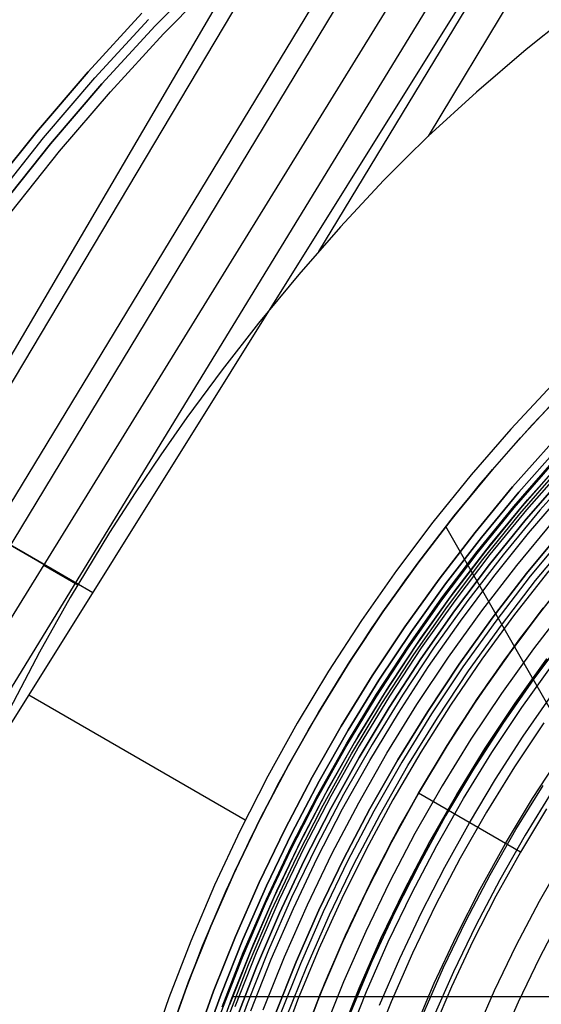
# Model space of a CAD drawing. Header units: millimetres. Extents: x 8926 to 10090, y -5004 to -3986.
# Tile 136 of 256: x 9429 to 9452, y -4328 to -4285. Entities that reach past the tile are written whole.
import ezdxf

# ---------------------------------------------------------------- set-up
doc = ezdxf.new("R2010")
doc.units = ezdxf.units.MM
for name, color, linetype in [('1', 7, 'Continuous'), ('COLOR EXT', 7, 'Continuous'), ('luz', 7, 'Continuous')]:
    doc.layers.add(name, color=color, linetype=linetype)
doc.layers.add('BLANCO METALICO', color=7, linetype='Continuous', true_color=0xededed)

msp = doc.modelspace()

# ---------------------------------------------------------------- linework, layer by layer
at = {"layer": '1', "color": 29, "true_color": 0x4d342b}
for p, q in [((9395.81, -4356.528, 65.528), (9455.037, -4255.335, 64.555)), ((9455.886, -4255.829, 58.554), (9395.923, -4356.594, 59.524)), ((9458.542, -4257.372, 58.993), (9397.789, -4357.695, 59.537)), ((9459.31, -4257.818, 65.232), (9398.629, -4358.191, 65.612)), ((9399.656, -4358.797, 59.552), (9461.21, -4258.922, 59.331)), ((9462.367, -4259.595, 59.449), (9401.185, -4359.699, 59.561)), ((9401.449, -4359.855, 65.657), (9463.608, -4260.316, 65.657)), ((9463.528, -4260.27, 59.528), (9442.29, -4295.309, 59.542)), ((9464.69, -4260.945, 59.568), (9447.034, -4290.317, 59.568)), ((9453.493, -4284.781, 59.568), (9451.28, -4286.556, 59.568)), ((9451.28, -4286.556, 59.568), (9449.127, -4288.402, 59.568)), ((9449.127, -4288.402, 59.568), (9447.034, -4290.317, 59.568)), ((9447.034, -4290.317, 59.568), (9446.067, -4291.266, 59.564)), ((9446.067, -4291.266, 59.564), (9445.112, -4292.238, 59.559)), ((9445.112, -4292.238, 59.559), (9443.244, -4294.238, 59.548)), ((9443.244, -4294.238, 59.548), (9441.438, -4296.299, 59.536)), ((9441.438, -4296.299, 59.536), (9439.703, -4298.402, 59.525)), ((9439.703, -4298.402, 59.525), (9438.128, -4300.425, 59.517)), ((9438.128, -4300.425, 59.517), (9436.606, -4302.489, 59.511)), ((9452.405, -4301.073, 65.657), (9450.615, -4302.995, 65.657)), ((9451.028, -4303.366, 46.264), (9452.804, -4301.458, 46.264)), ((9451.028, -4303.366, 34.462), (9452.804, -4301.458, 34.462)), ((9451.028, -4303.366, 40.363), (9452.804, -4301.458, 40.363)), ((9436.606, -4302.489, 59.511), (9435.472, -4304.105, 59.508)), ((9450.615, -4302.995, 65.657), (9448.894, -4304.978, 65.657)), ((9449.32, -4305.335, 46.264), (9451.028, -4303.366, 46.264)), ((9449.32, -4305.335, 34.462), (9451.028, -4303.366, 34.462)), ((9449.32, -4305.335, 40.363), (9451.028, -4303.366, 40.363)), ((9435.472, -4304.105, 59.508), (9434.37, -4305.744, 59.507)), ((9448.894, -4304.978, 65.657), (9447.243, -4307.02, 65.657)), ((9447.68, -4307.362, 46.264), (9449.32, -4305.335, 46.264)), ((9447.68, -4307.362, 34.462), (9449.32, -4305.335, 34.462)), ((9447.68, -4307.362, 40.363), (9449.32, -4305.335, 40.363)), ((9434.37, -4305.744, 59.507), (9433.262, -4307.468, 59.507)), ((9425.894, -4306.229, 59.039), (9430.437, -4308.852, 59.442)), ((9447.243, -4307.02, 65.657), (9445.663, -4309.118, 65.657)), ((9461.803, -4331.726, 34.462), (9447.798, -4307.211, 34.462)), ((9430.156, -4308.699, 65.517), (9427.78, -4307.328, 65.312)), ((9433.262, -4307.468, 59.507), (9431.562, -4310.278, 59.511)), ((9446.113, -4309.444, 46.264), (9447.68, -4307.362, 46.264)), ((9446.113, -4309.444, 34.462), (9447.68, -4307.362, 34.462)), ((9446.113, -4309.444, 40.363), (9447.68, -4307.362, 40.363)), ((9432.536, -4310.073, 65.657), (9430.156, -4308.699, 65.517)), ((9430.419, -4308.881, 59.442), (9431.885, -4309.727, 59.51)), ((9445.663, -4309.118, 65.657), (9444.158, -4311.269, 65.657)), ((9451.733, -4311.111, 60.562), (9453.167, -4309.311, 60.562)), ((9451.733, -4311.111, 60.065), (9453.167, -4309.311, 60.065)), ((9451.734, -4311.112, 59.568), (9453.168, -4309.312, 59.568)), ((9444.618, -4311.58, 46.264), (9446.113, -4309.444, 46.264)), ((9444.618, -4311.58, 34.462), (9446.113, -4309.444, 34.462)), ((9444.618, -4311.58, 40.363), (9446.113, -4309.444, 40.363)), ((9431.562, -4310.278, 59.511), (9430.231, -4312.643, 59.516)), ((9452.016, -4310.745, 42.462), (9450.563, -4312.675, 42.462)), ((9450.563, -4312.675, 51.512), (9452.016, -4310.745, 51.512)), ((9444.158, -4311.269, 65.657), (9442.728, -4313.472, 65.657)), ((9450.36, -4312.957, 60.562), (9451.733, -4311.111, 60.562)), ((9450.36, -4312.957, 60.065), (9451.733, -4311.111, 60.065)), ((9450.36, -4312.958, 59.568), (9451.734, -4311.112, 59.568)), ((9443.199, -4313.766, 46.264), (9444.618, -4311.58, 46.264)), ((9443.199, -4313.766, 34.462), (9444.618, -4311.58, 34.462)), ((9443.199, -4313.766, 40.363), (9444.618, -4311.58, 40.363)), ((9430.231, -4312.643, 59.516), (9428.772, -4315.438, 59.524)), ((9450.563, -4312.675, 42.462), (9449.178, -4314.654, 42.462)), ((9449.178, -4314.654, 51.512), (9450.563, -4312.675, 51.512)), ((9449.048, -4314.848, 60.562), (9450.36, -4312.957, 60.562)), ((9449.048, -4314.848, 60.065), (9450.36, -4312.957, 60.065)), ((9449.049, -4314.849, 59.568), (9450.36, -4312.958, 59.568)), ((9442.728, -4313.472, 65.657), (9441.375, -4315.723, 65.657)), ((9441.856, -4316.001, 46.264), (9443.199, -4313.766, 46.264)), ((9441.856, -4316.001, 34.462), (9443.199, -4313.766, 34.462)), ((9441.856, -4316.001, 40.363), (9443.199, -4313.766, 40.363)), ((9439.126, -4319.919, 65.657), (9429.763, -4314.514, 65.657)), ((9447.8, -4316.782, 60.562), (9449.048, -4314.848, 60.562)), ((9447.8, -4316.782, 60.065), (9449.048, -4314.848, 60.065)), ((9447.8, -4316.782, 59.568), (9449.049, -4314.849, 59.568)), ((9449.178, -4314.654, 42.462), (9447.863, -4316.68, 42.462)), ((9447.863, -4316.68, 51.512), (9449.178, -4314.654, 51.512)), ((9451.15, -4316.288, 63.109), (9452.405, -4314.476, 63.109)), ((9441.375, -4315.723, 65.657), (9440.102, -4318.019, 65.657)), ((9440.592, -4318.28, 46.264), (9441.856, -4316.001, 46.264)), ((9440.592, -4318.28, 34.462), (9441.856, -4316.001, 34.462)), ((9440.592, -4318.28, 40.363), (9441.856, -4316.001, 40.363)), ((9449.956, -4318.139, 63.109), (9451.15, -4316.288, 63.109)), ((9446.617, -4318.755, 59.568), (9447.8, -4316.782, 59.568)), ((9446.617, -4318.755, 60.562), (9447.8, -4316.782, 60.562)), ((9446.617, -4318.755, 60.065), (9447.8, -4316.782, 60.065)), ((9447.863, -4316.68, 42.462), (9446.619, -4318.751, 42.462)), ((9446.619, -4318.751, 51.512), (9447.863, -4316.68, 51.512)), ((9451.552, -4318.985, 76.062), (9452.785, -4317.086, 76.062)), ((9440.102, -4318.019, 65.657), (9438.909, -4320.359, 65.657)), ((9439.408, -4320.602, 46.264), (9440.592, -4318.28, 46.264)), ((9439.408, -4320.602, 34.462), (9440.592, -4318.28, 34.462)), ((9439.408, -4320.602, 40.363), (9440.592, -4318.28, 40.363)), ((9448.823, -4320.029, 63.109), (9449.956, -4318.139, 63.109)), ((9446.619, -4318.751, 42.462), (9445.448, -4320.863, 42.462)), ((9445.448, -4320.863, 51.512), (9446.619, -4318.751, 51.512)), ((9445.5, -4320.766, 59.568), (9446.617, -4318.755, 59.568)), ((9445.5, -4320.766, 60.562), (9446.617, -4318.755, 60.562)), ((9445.5, -4320.766, 60.065), (9446.617, -4318.755, 60.065)), ((9446.617, -4318.755, 60.562), (9446.617, -4318.755, 59.568)), ((9451.029, -4321.303, 65.657), (9446.617, -4318.755, 60.562)), ((9446.617, -4318.755, 60.562), (9446.617, -4318.755, 59.568)), ((9450.386, -4320.926, 76.062), (9451.552, -4318.985, 76.062)), ((9452.153, -4319.429, 65.657), (9451.029, -4321.303, 65.657)), ((9438.909, -4320.359, 65.657), (9437.798, -4322.738, 65.657)), ((9447.753, -4321.954, 63.109), (9448.823, -4320.029, 63.109)), ((9438.305, -4322.964, 46.264), (9439.408, -4320.602, 46.264)), ((9438.305, -4322.964, 34.462), (9439.408, -4320.602, 34.462)), ((9438.305, -4322.964, 40.363), (9439.408, -4320.602, 40.363)), ((9445.448, -4320.863, 42.462), (9444.35, -4323.015, 42.462)), ((9444.35, -4323.015, 51.512), (9445.448, -4320.863, 51.512)), ((9444.45, -4322.813, 59.568), (9445.5, -4320.766, 59.568)), ((9444.45, -4322.813, 60.562), (9445.5, -4320.766, 60.562)), ((9444.45, -4322.813, 60.065), (9445.5, -4320.766, 60.065)), ((9449.288, -4322.906, 76.062), (9450.386, -4320.926, 76.062)), ((9451.029, -4321.303, 65.657), (9449.969, -4323.212, 65.657)), ((9446.747, -4323.913, 63.109), (9447.753, -4321.954, 63.109)), ((9437.798, -4322.738, 65.657), (9436.771, -4325.155, 65.657)), ((9437.285, -4325.363, 46.264), (9438.305, -4322.964, 46.264)), ((9437.285, -4325.363, 34.462), (9438.305, -4322.964, 34.462)), ((9437.285, -4325.363, 40.363), (9438.305, -4322.964, 40.363)), ((9443.468, -4324.893, 60.562), (9444.45, -4322.813, 60.562)), ((9443.468, -4324.893, 60.065), (9444.45, -4322.813, 60.065)), ((9443.469, -4324.894, 59.568), (9444.45, -4322.813, 59.568)), ((9448.259, -4324.924, 76.062), (9449.288, -4322.906, 76.062)), ((9444.35, -4323.015, 42.462), (9443.329, -4325.204, 42.462)), ((9443.329, -4325.204, 51.512), (9444.35, -4323.015, 51.512)), ((9449.969, -4323.212, 65.657), (9448.975, -4325.156, 65.657)), ((9445.806, -4325.905, 63.109), (9446.747, -4323.913, 63.109)), ((9442.556, -4327.005, 60.562), (9443.468, -4324.893, 60.562)), ((9442.556, -4327.005, 60.065), (9443.468, -4324.893, 60.065)), ((9442.557, -4327.005, 59.568), (9443.469, -4324.894, 59.568)), ((9447.302, -4326.975, 76.062), (9448.259, -4324.924, 76.062)), ((9436.771, -4325.155, 65.657), (9435.828, -4327.606, 65.657)), ((9436.349, -4327.796, 46.264), (9437.285, -4325.363, 46.264)), ((9436.349, -4327.796, 34.462), (9437.285, -4325.363, 34.462)), ((9436.349, -4327.796, 40.363), (9437.285, -4325.363, 40.363)), ((9443.329, -4325.204, 42.462), (9442.383, -4327.427, 42.462)), ((9442.383, -4327.427, 51.512), (9443.329, -4325.204, 51.512)), ((9448.975, -4325.156, 65.657), (9448.047, -4327.132, 65.657)), ((9444.932, -4327.926, 63.109), (9445.806, -4325.905, 63.109)), ((9441.714, -4329.146, 60.562), (9442.556, -4327.005, 60.562)), ((9441.714, -4329.146, 60.065), (9442.556, -4327.005, 60.065)), ((9441.715, -4329.146, 59.568), (9442.557, -4327.005, 59.568)), ((9446.416, -4329.059, 76.062), (9447.302, -4326.975, 76.062)), ((9448.047, -4327.132, 65.657), (9447.187, -4329.139, 65.657)), ((9435.828, -4327.606, 65.657), (9434.971, -4330.088, 65.657)), ((9442.383, -4327.427, 42.462), (9441.516, -4329.682, 42.462)), ((9441.516, -4329.682, 51.512), (9442.383, -4327.427, 51.512)), ((9435.498, -4330.26, 46.264), (9436.349, -4327.796, 46.264)), ((9435.498, -4330.26, 34.462), (9436.349, -4327.796, 34.462)), ((9435.498, -4330.26, 40.363), (9436.349, -4327.796, 40.363))]:
    msp.add_line(p, q, dxfattribs=at)
at = {"layer": '1', "color": 250, "true_color": 0x111111}
for p, q in [((9451.005, -4312.074, 47.3), (9452.468, -4310.173, 47.3)), ((9451.005, -4312.074, 56.8), (9452.468, -4310.173, 56.8)), ((9451.005, -4312.074, 52.05), (9452.468, -4310.173, 52.05)), ((9453.023, -4311.907, 45.792), (9451.614, -4313.795, 45.792)), ((9451.614, -4313.795, 45.792), (9453.023, -4311.907, 45.792)), ((9449.608, -4314.025, 47.3), (9451.005, -4312.074, 47.3)), ((9449.608, -4314.025, 56.8), (9451.005, -4312.074, 56.8)), ((9449.608, -4314.025, 52.05), (9451.005, -4312.074, 52.05)), ((9452.172, -4312.941, 56.8), (9450.804, -4314.851, 56.8)), ((9450.804, -4314.851, 58.12), (9452.172, -4312.941, 58.12)), ((9450.804, -4314.851, 57.46), (9452.172, -4312.941, 57.46)), ((9448.279, -4316.023, 47.3), (9449.608, -4314.025, 47.3)), ((9448.279, -4316.023, 56.8), (9449.608, -4314.025, 56.8)), ((9448.279, -4316.023, 52.05), (9449.608, -4314.025, 52.05)), ((9451.614, -4313.795, 45.792), (9450.272, -4315.731, 45.792)), ((9450.272, -4315.731, 45.792), (9451.614, -4313.795, 45.792)), ((9450.804, -4314.851, 56.8), (9449.504, -4316.807, 56.8)), ((9449.504, -4316.807, 58.12), (9450.804, -4314.851, 58.12)), ((9449.504, -4316.807, 57.46), (9450.804, -4314.851, 57.46)), ((9450.272, -4315.731, 45.792), (9448.997, -4317.712, 45.792)), ((9448.997, -4317.712, 45.792), (9450.272, -4315.731, 45.792)), ((9447.02, -4318.065, 47.3), (9448.279, -4316.023, 47.3)), ((9447.02, -4318.065, 56.8), (9448.279, -4316.023, 56.8)), ((9447.02, -4318.065, 52.05), (9448.279, -4316.023, 52.05)), ((9449.504, -4316.807, 56.8), (9448.271, -4318.806, 56.8)), ((9448.271, -4318.806, 58.12), (9449.504, -4316.807, 58.12)), ((9448.271, -4318.806, 57.46), (9449.504, -4316.807, 57.46)), ((9448.997, -4317.712, 45.792), (9447.792, -4319.736, 45.792)), ((9447.792, -4319.736, 45.792), (9448.997, -4317.712, 45.792)), ((9445.833, -4320.15, 47.3), (9447.02, -4318.065, 47.3)), ((9445.833, -4320.15, 56.8), (9447.02, -4318.065, 56.8)), ((9445.833, -4320.15, 52.05), (9447.02, -4318.065, 52.05)), ((9450.834, -4320.326, 61.1), (9452.013, -4318.414, 61.1)), ((9448.271, -4318.806, 56.8), (9447.108, -4320.847, 56.8)), ((9447.108, -4320.847, 58.12), (9448.271, -4318.806, 58.12)), ((9447.108, -4320.847, 57.46), (9448.271, -4318.806, 57.46)), ((9447.792, -4319.736, 45.792), (9446.657, -4321.801, 45.792)), ((9446.657, -4321.801, 45.792), (9447.792, -4319.736, 45.792)), ((9444.718, -4322.274, 47.3), (9445.833, -4320.15, 47.3)), ((9444.718, -4322.274, 56.8), (9445.833, -4320.15, 56.8)), ((9444.718, -4322.274, 52.05), (9445.833, -4320.15, 52.05)), ((9449.722, -4322.277, 61.1), (9450.834, -4320.326, 61.1)), ((9447.108, -4320.847, 56.8), (9446.017, -4322.927, 56.8)), ((9446.017, -4322.927, 58.12), (9447.108, -4320.847, 58.12)), ((9446.017, -4322.927, 57.46), (9447.108, -4320.847, 57.46)), ((9446.657, -4321.801, 45.792), (9445.595, -4323.904, 45.792)), ((9445.595, -4323.904, 45.792), (9446.657, -4321.801, 45.792)), ((9443.677, -4324.436, 47.3), (9444.718, -4322.274, 47.3)), ((9443.677, -4324.436, 56.8), (9444.718, -4322.274, 56.8)), ((9443.677, -4324.436, 52.05), (9444.718, -4322.274, 52.05)), ((9448.679, -4324.266, 61.1), (9449.722, -4322.277, 61.1)), ((9446.017, -4322.927, 56.8), (9444.997, -4325.044, 56.8)), ((9444.997, -4325.044, 58.12), (9446.017, -4322.927, 58.12)), ((9444.997, -4325.044, 57.46), (9446.017, -4322.927, 57.46)), ((9445.595, -4323.904, 45.792), (9444.606, -4326.042, 45.792)), ((9444.606, -4326.042, 45.792), (9445.595, -4323.904, 45.792)), ((9447.704, -4326.29, 61.1), (9448.679, -4324.266, 61.1)), ((9442.711, -4326.632, 47.3), (9443.677, -4324.436, 47.3)), ((9442.711, -4326.632, 56.8), (9443.677, -4324.436, 56.8)), ((9442.711, -4326.632, 52.05), (9443.677, -4324.436, 52.05)), ((9444.997, -4325.044, 56.8), (9444.052, -4327.194, 56.8)), ((9444.052, -4327.194, 58.12), (9444.997, -4325.044, 58.12)), ((9444.052, -4327.194, 57.46), (9444.997, -4325.044, 57.46)), ((9444.606, -4326.042, 45.792), (9443.692, -4328.213, 45.792)), ((9443.692, -4328.213, 45.792), (9444.606, -4326.042, 45.792)), ((9446.8, -4328.346, 61.1), (9447.704, -4326.29, 61.1)), ((9441.822, -4328.86, 47.3), (9442.711, -4326.632, 47.3)), ((9441.822, -4328.86, 56.8), (9442.711, -4326.632, 56.8)), ((9441.822, -4328.86, 52.05), (9442.711, -4326.632, 52.05)), ((9444.052, -4327.194, 56.8), (9443.181, -4329.376, 56.8)), ((9443.181, -4329.376, 58.12), (9444.052, -4327.194, 58.12)), ((9443.181, -4329.376, 57.46), (9444.052, -4327.194, 57.46))]:
    msp.add_line(p, q, dxfattribs=at)
at = {"layer": 'BLANCO METALICO'}
for p, q in [((9437.619, -4283.114, 223.532), (9435.23, -4285.544, 223.532)), ((9435.23, -4285.544, 221.916), (9437.619, -4283.114, 221.916)), ((9437.619, -4283.114, 222.724), (9435.23, -4285.544, 222.724)), ((9435.23, -4285.544, 220.416), (9437.619, -4283.114, 220.416)), ((9435.593, -4285.888, 219.116), (9437.969, -4283.471, 219.116)), ((9435.593, -4285.888, 219.916), (9437.969, -4283.471, 219.916)), ((9432.328, -4287.525, 223.532), (9434.65, -4284.993, 223.532)), ((9434.65, -4284.993, 221.916), (9432.328, -4287.525, 221.916)), ((9434.65, -4284.993, 220.416), (9432.328, -4287.525, 220.416)), ((9432.328, -4287.525, 222.724), (9434.65, -4284.993, 222.724)), ((9432.328, -4287.525, 221.166), (9434.65, -4284.993, 221.166)), ((9432.628, -4287.79, 223.532), (9434.94, -4285.269, 223.532)), ((9435.23, -4285.544, 223.532), (9432.927, -4288.055, 223.532)), ((9432.927, -4288.055, 221.916), (9435.23, -4285.544, 221.916)), ((9435.23, -4285.544, 222.724), (9432.927, -4288.055, 222.724)), ((9432.927, -4288.055, 220.416), (9435.23, -4285.544, 220.416)), ((9433.301, -4288.387, 219.116), (9435.593, -4285.888, 219.116)), ((9433.301, -4288.387, 219.916), (9435.593, -4285.888, 219.916)), ((9430.095, -4290.135, 223.532), (9432.328, -4287.525, 223.532)), ((9432.328, -4287.525, 221.916), (9430.095, -4290.135, 221.916)), ((9432.328, -4287.525, 220.416), (9430.095, -4290.135, 220.416)), ((9430.095, -4290.135, 222.724), (9432.328, -4287.525, 222.724)), ((9430.095, -4290.135, 221.166), (9432.328, -4287.525, 221.166)), ((9430.404, -4290.389, 223.532), (9432.628, -4287.79, 223.532)), ((9432.927, -4288.055, 223.532), (9430.712, -4290.644, 223.532)), ((9430.712, -4290.644, 221.916), (9432.927, -4288.055, 221.916)), ((9432.927, -4288.055, 222.724), (9430.712, -4290.644, 222.724)), ((9430.712, -4290.644, 220.416), (9432.927, -4288.055, 220.416)), ((9431.097, -4290.963, 219.116), (9433.301, -4288.387, 219.116)), ((9431.097, -4290.963, 219.916), (9433.301, -4288.387, 219.916)), ((9427.954, -4292.82, 223.532), (9430.095, -4290.135, 223.532)), ((9430.095, -4290.135, 221.916), (9427.954, -4292.82, 221.916)), ((9430.095, -4290.135, 220.416), (9427.954, -4292.82, 220.416)), ((9427.954, -4292.82, 222.724), (9430.095, -4290.135, 222.724)), ((9427.954, -4292.82, 221.166), (9430.095, -4290.135, 221.166)), ((9428.271, -4293.064, 223.532), (9430.404, -4290.389, 223.532)), ((9430.712, -4290.644, 223.532), (9428.588, -4293.308, 223.532)), ((9428.588, -4293.308, 221.916), (9430.712, -4290.644, 221.916)), ((9430.712, -4290.644, 222.724), (9428.588, -4293.308, 222.724)), ((9428.588, -4293.308, 220.416), (9430.712, -4290.644, 220.416)), ((9428.984, -4293.613, 219.116), (9431.097, -4290.963, 219.116)), ((9428.984, -4293.613, 219.916), (9431.097, -4290.963, 219.916))]:
    msp.add_line(p, q, dxfattribs=at)
at = {"layer": 'COLOR EXT', "color": 30, "true_color": 0xff8d00}
for p, q in [((9451.534, -4302.81, 34.462), (9453.317, -4300.932, 34.462)), ((9453.317, -4300.932, -31.038), (9451.534, -4302.81, -31.038)), ((9451.534, -4302.81, 1.712), (9453.317, -4300.932, 1.712)), ((9449.817, -4304.747, 34.462), (9451.534, -4302.81, 34.462)), ((9451.534, -4302.81, -31.038), (9449.817, -4304.747, -31.038)), ((9449.817, -4304.747, 1.712), (9451.534, -4302.81, 1.712)), ((9450.691, -4305.495, -29.038), (9452.381, -4303.587, -29.038)), ((9452.381, -4303.587, -31.038), (9450.691, -4305.495, -31.038)), ((9450.691, -4305.495, -30.038), (9452.381, -4303.587, -30.038)), ((9451.337, -4306.048, 34.462), (9453.008, -4304.161, 34.462)), ((9451.337, -4306.048, 27.862), (9453.008, -4304.161, 27.862)), ((9452.762, -4304.431, 21.262), (9451.103, -4306.322, 21.262)), ((9452.945, -4304.601, -29.038), (9451.292, -4306.486, -29.038)), ((9448.168, -4306.744, 34.462), (9449.817, -4304.747, 34.462)), ((9449.817, -4304.747, -31.038), (9448.168, -4306.744, -31.038)), ((9448.168, -4306.744, 1.712), (9449.817, -4304.747, 1.712)), ((9449.067, -4307.461, -29.038), (9450.691, -4305.495, -29.038)), ((9450.691, -4305.495, -31.038), (9449.067, -4307.461, -31.038)), ((9449.067, -4307.461, -30.038), (9450.691, -4305.495, -30.038)), ((9451.372, -4307.503, 19.162), (9452.936, -4305.681, 19.162)), ((9451.103, -4306.322, 21.262), (9449.511, -4308.269, 21.262)), ((9449.732, -4307.991, 34.462), (9451.337, -4306.048, 34.462)), ((9449.732, -4307.991, 27.862), (9451.337, -4306.048, 27.862)), ((9446.589, -4308.795, 34.462), (9448.168, -4306.744, 34.462)), ((9448.168, -4306.744, -31.038), (9446.589, -4308.795, -31.038)), ((9446.589, -4308.795, 1.712), (9448.168, -4306.744, 1.712)), ((9451.292, -4306.486, -29.038), (9449.706, -4308.426, -29.038)), ((9447.512, -4309.481, -29.038), (9449.067, -4307.461, -29.038)), ((9449.067, -4307.461, -31.038), (9447.512, -4309.481, -31.038)), ((9447.512, -4309.481, -30.038), (9449.067, -4307.461, -30.038)), ((9449.87, -4309.376, 19.162), (9451.372, -4307.503, 19.162)), ((9448.195, -4309.988, 34.462), (9449.732, -4307.991, 34.462)), ((9448.195, -4309.988, 27.862), (9449.732, -4307.991, 27.862)), ((9449.511, -4308.269, 21.262), (9447.987, -4310.269, 21.262)), ((9449.706, -4308.426, -29.038), (9448.187, -4310.419, -29.038)), ((9445.081, -4310.9, 34.462), (9446.589, -4308.795, 34.462)), ((9446.589, -4308.795, -31.038), (9445.081, -4310.9, -31.038)), ((9445.081, -4310.9, 1.712), (9446.589, -4308.795, 1.712)), ((9446.028, -4311.554, -29.038), (9447.512, -4309.481, -29.038)), ((9447.512, -4309.481, -31.038), (9446.028, -4311.554, -31.038)), ((9446.028, -4311.554, -30.038), (9447.512, -4309.481, -30.038)), ((9448.431, -4311.298, 19.162), (9449.87, -4309.376, 19.162)), ((9446.727, -4312.037, 34.462), (9448.195, -4309.988, 34.462)), ((9446.727, -4312.037, 27.862), (9448.195, -4309.988, 27.862)), ((9447.987, -4310.269, 21.262), (9446.532, -4312.321, 21.262)), ((9448.187, -4310.419, -29.038), (9446.738, -4312.464, -29.038)), ((9443.648, -4313.056, 34.462), (9445.081, -4310.9, 34.462)), ((9445.081, -4310.9, -31.038), (9443.648, -4313.056, -31.038)), ((9443.648, -4313.056, 1.712), (9445.081, -4310.9, 1.712)), ((9447.057, -4313.267, 19.162), (9448.431, -4311.298, 19.162)), ((9444.616, -4313.677, -29.038), (9446.028, -4311.554, -29.038)), ((9446.028, -4311.554, -31.038), (9444.616, -4313.677, -31.038)), ((9444.616, -4313.677, -30.038), (9446.028, -4311.554, -30.038)), ((9446.532, -4312.321, 21.262), (9445.149, -4314.422, 21.262)), ((9445.332, -4314.135, 34.462), (9446.727, -4312.037, 34.462)), ((9445.332, -4314.135, 27.862), (9446.727, -4312.037, 27.862)), ((9446.738, -4312.464, -29.038), (9445.36, -4314.557, -29.038)), ((9442.289, -4315.26, 34.462), (9443.648, -4313.056, 34.462)), ((9443.648, -4313.056, -31.038), (9442.289, -4315.26, -31.038)), ((9442.289, -4315.26, 1.712), (9443.648, -4313.056, 1.712)), ((9445.749, -4315.28, 19.162), (9447.057, -4313.267, 19.162)), ((9443.278, -4315.847, -29.038), (9444.616, -4313.677, -29.038)), ((9444.616, -4313.677, -31.038), (9443.278, -4315.847, -31.038)), ((9443.278, -4315.847, -30.038), (9444.616, -4313.677, -30.038)), ((9445.149, -4314.422, 21.262), (9443.839, -4316.569, 21.262)), ((9444.01, -4316.28, 34.462), (9445.332, -4314.135, 34.462)), ((9444.01, -4316.28, 27.862), (9445.332, -4314.135, 27.862)), ((9445.36, -4314.557, -29.038), (9444.054, -4316.696, -29.038)), ((9441.008, -4317.51, 34.462), (9442.289, -4315.26, 34.462)), ((9442.289, -4315.26, -31.038), (9441.008, -4317.51, -31.038)), ((9441.008, -4317.51, 1.712), (9442.289, -4315.26, 1.712)), ((9444.509, -4317.336, 19.162), (9445.749, -4315.28, 19.162)), ((9442.016, -4318.062, -29.038), (9443.278, -4315.847, -29.038)), ((9443.278, -4315.847, -31.038), (9442.016, -4318.062, -31.038)), ((9442.016, -4318.062, -30.038), (9443.278, -4315.847, -30.038)), ((9443.839, -4316.569, 21.262), (9442.604, -4318.76, 21.262)), ((9442.762, -4318.47, 34.462), (9444.01, -4316.28, 34.462)), ((9442.762, -4318.47, 27.862), (9444.01, -4316.28, 27.862)), ((9444.054, -4316.696, -29.038), (9442.824, -4318.88, -29.038)), ((9443.338, -4319.433, 19.162), (9444.509, -4317.336, 19.162)), ((9439.804, -4319.803, 34.462), (9441.008, -4317.51, 34.462)), ((9441.008, -4317.51, -31.038), (9439.804, -4319.803, -31.038)), ((9439.804, -4319.803, 1.712), (9441.008, -4317.51, 1.712)), ((9440.832, -4320.319, -29.038), (9442.016, -4318.062, -29.038)), ((9442.016, -4318.062, -31.038), (9440.832, -4320.319, -31.038)), ((9440.832, -4320.319, -30.038), (9442.016, -4318.062, -30.038)), ((9441.591, -4320.701, 34.462), (9442.762, -4318.47, 34.462)), ((9441.591, -4320.701, 27.862), (9442.762, -4318.47, 27.862)), ((9442.604, -4318.76, 21.262), (9441.446, -4320.992, 21.262)), ((9442.824, -4318.88, -29.038), (9441.669, -4321.104, -29.038)), ((9442.238, -4321.567, 19.162), (9443.338, -4319.433, 19.162)), ((9438.681, -4322.135, 34.462), (9439.804, -4319.803, 34.462)), ((9439.804, -4319.803, -31.038), (9438.681, -4322.135, -31.038)), ((9438.681, -4322.135, 1.712), (9439.804, -4319.803, 1.712)), ((9439.726, -4322.616, -29.038), (9440.832, -4320.319, -29.038)), ((9440.832, -4320.319, -31.038), (9439.726, -4322.616, -31.038)), ((9439.726, -4322.616, -30.038), (9440.832, -4320.319, -30.038)), ((9440.498, -4322.972, 34.462), (9441.591, -4320.701, 34.462)), ((9440.498, -4322.972, 27.862), (9441.591, -4320.701, 27.862)), ((9441.446, -4320.992, 21.262), (9440.364, -4323.263, 21.262)), ((9441.669, -4321.104, -29.038), (9440.592, -4323.367, -29.038)), ((9441.209, -4323.736, 19.162), (9442.238, -4321.567, 19.162)), ((9437.639, -4324.505, 34.462), (9438.681, -4322.135, 34.462)), ((9438.681, -4322.135, -31.038), (9437.639, -4324.505, -31.038)), ((9437.639, -4324.505, 1.712), (9438.681, -4322.135, 1.712)), ((9438.699, -4324.95, -29.038), (9439.726, -4322.616, -29.038)), ((9439.726, -4322.616, -31.038), (9438.699, -4324.95, -31.038)), ((9438.699, -4324.95, -30.038), (9439.726, -4322.616, -30.038)), ((9439.483, -4325.279, 34.462), (9440.498, -4322.972, 34.462)), ((9439.483, -4325.279, 27.862), (9440.498, -4322.972, 27.862)), ((9440.364, -4323.263, 21.262), (9439.362, -4325.569, 21.262)), ((9440.592, -4323.367, -29.038), (9439.593, -4325.665, -29.038)), ((9440.254, -4325.939, 19.162), (9441.209, -4323.736, 19.162)), ((9436.679, -4326.91, 34.462), (9437.639, -4324.505, 34.462)), ((9437.639, -4324.505, -31.038), (9436.679, -4326.91, -31.038)), ((9436.679, -4326.91, 1.712), (9437.639, -4324.505, 1.712)), ((9437.754, -4327.318, -29.038), (9438.699, -4324.95, -29.038)), ((9438.699, -4324.95, -31.038), (9437.754, -4327.318, -31.038)), ((9437.754, -4327.318, -30.038), (9438.699, -4324.95, -30.038)), ((9438.549, -4327.619, 34.462), (9439.483, -4325.279, 34.462)), ((9438.549, -4327.619, 27.862), (9439.483, -4325.279, 27.862)), ((9439.362, -4325.569, 21.262), (9438.44, -4327.909, 21.262)), ((9439.593, -4325.665, -29.038), (9438.674, -4327.997, -29.038)), ((9439.372, -4328.172, 19.162), (9440.254, -4325.939, 19.162)), ((9435.803, -4329.346, 34.462), (9436.679, -4326.91, 34.462)), ((9436.679, -4326.91, -31.038), (9435.803, -4329.346, -31.038)), ((9435.803, -4329.346, 1.712), (9436.679, -4326.91, 1.712)), ((9436.892, -4329.717, -29.038), (9437.754, -4327.318, -29.038)), ((9437.754, -4327.318, -31.038), (9436.892, -4329.717, -31.038)), ((9436.892, -4329.717, -30.038), (9437.754, -4327.318, -30.038)), ((9437.696, -4329.991, 34.462), (9438.549, -4327.619, 34.462)), ((9437.696, -4329.991, 27.862), (9438.549, -4327.619, 27.862)), ((9438.575, -4327.552, 21.262), (9479.438, -4327.552, 21.262))]:
    msp.add_line(p, q, dxfattribs=at)
at = {"layer": 'luz', "color": 7, "true_color": 0xffffff}
for p, q in [((9450.957, -4305.723, -31.038), (9452.639, -4303.823, -31.038)), ((9450.957, -4305.723, -29.238), (9452.639, -4303.823, -29.238)), ((9452.639, -4303.823, -30.138), (9450.957, -4305.723, -30.138)), ((9450.742, -4306.337, -26.759), (9452.397, -4304.438, -26.771)), ((9450.742, -4306.337, -24.759), (9452.397, -4304.438, -24.771)), ((9450.751, -4306.404, -26.672), (9452.416, -4304.491, -26.684)), ((9450.751, -4306.404, -24.672), (9452.416, -4304.491, -24.684)), ((9450.751, -4306.404, -26.846), (9452.416, -4304.491, -26.857)), ((9450.751, -4306.404, -24.846), (9452.416, -4304.491, -24.857)), ((9453.524, -4304.635, -31.038), (9451.868, -4306.503, -31.038)), ((9451, -4306.665, -26.465), (9452.666, -4304.749, -26.477)), ((9451, -4306.665, -24.465), (9452.666, -4304.749, -24.477)), ((9451, -4306.665, -27.052), (9452.666, -4304.749, -27.064)), ((9451, -4306.665, -25.052), (9452.666, -4304.749, -25.064)), ((9452.935, -4304.985, -26.27), (9451.279, -4306.889, -26.258)), ((9452.935, -4304.985, -24.27), (9451.279, -4306.889, -24.258)), ((9451.279, -4306.889, -27.258), (9452.935, -4304.985, -27.27)), ((9451.279, -4306.889, -25.258), (9452.935, -4304.985, -25.27)), ((9452.935, -4304.985, -23.538), (9451.279, -4306.889, -23.538)), ((9451.279, -4306.889, -29.238), (9452.935, -4304.985, -29.238)), ((9452.935, -4304.985, -24.032), (9451.279, -4306.889, -24.032)), ((9452.935, -4304.985, -25.788), (9451.279, -4306.889, -25.788)), ((9452.935, -4304.985, -28.144), (9451.279, -4306.889, -28.144)), ((9449.341, -4307.679, -31.038), (9450.957, -4305.723, -31.038)), ((9449.341, -4307.679, -29.238), (9450.957, -4305.723, -29.238)), ((9450.957, -4305.723, -30.138), (9449.341, -4307.679, -30.138)), ((9449.154, -4308.292, -26.748), (9450.742, -4306.337, -26.759)), ((9449.154, -4308.292, -24.748), (9450.742, -4306.337, -24.759)), ((9449.154, -4308.373, -26.661), (9450.751, -4306.404, -26.672)), ((9449.154, -4308.373, -24.661), (9450.751, -4306.404, -24.672)), ((9449.154, -4308.373, -26.834), (9450.751, -4306.404, -26.846)), ((9449.154, -4308.373, -24.834), (9450.751, -4306.404, -24.846)), ((9449.402, -4308.637, -26.453), (9451, -4306.665, -26.465)), ((9449.402, -4308.637, -24.453), (9451, -4306.665, -24.465)), ((9449.402, -4308.637, -27.04), (9451, -4306.665, -27.052)), ((9449.402, -4308.637, -25.04), (9451, -4306.665, -25.052)), ((9451.868, -4306.503, -31.038), (9450.279, -4308.427, -31.038)), ((9451.279, -4306.889, -26.258), (9449.691, -4308.849, -26.246)), ((9451.279, -4306.889, -24.258), (9449.691, -4308.849, -24.246)), ((9449.691, -4308.849, -27.246), (9451.279, -4306.889, -27.258)), ((9449.691, -4308.849, -25.246), (9451.279, -4306.889, -25.258)), ((9451.279, -4306.889, -23.538), (9449.691, -4308.849, -23.538)), ((9449.691, -4308.849, -29.238), (9451.279, -4306.889, -29.238)), ((9451.279, -4306.889, -24.032), (9449.691, -4308.849, -24.032)), ((9451.279, -4306.889, -25.788), (9449.691, -4308.849, -25.788)), ((9451.279, -4306.889, -28.144), (9449.691, -4308.849, -28.144)), ((9450.865, -4308.895, -31.56), (9452.438, -4306.99, -31.56)), ((9451.295, -4309.238, -26.298), (9452.856, -4307.348, -26.298)), ((9451.295, -4309.238, -23.538), (9452.856, -4307.348, -23.538)), ((9452.856, -4307.348, -24.918), (9451.295, -4309.238, -24.918)), ((9453.008, -4307.478, -31.038), (9451.452, -4309.362, -31.038)), ((9447.793, -4309.69, -31.038), (9449.341, -4307.679, -31.038)), ((9447.793, -4309.69, -29.238), (9449.341, -4307.679, -29.238)), ((9449.341, -4307.679, -30.138), (9447.793, -4309.69, -30.138)), ((9451.686, -4309.549, -26.798), (9453.236, -4307.673, -26.798)), ((9447.626, -4310.396, -26.649), (9449.154, -4308.373, -26.661)), ((9447.626, -4310.396, -24.649), (9449.154, -4308.373, -24.661)), ((9447.626, -4310.396, -26.822), (9449.154, -4308.373, -26.834)), ((9447.626, -4310.396, -24.822), (9449.154, -4308.373, -24.834)), ((9447.634, -4310.3, -26.736), (9449.154, -4308.292, -26.748)), ((9447.634, -4310.3, -24.736), (9449.154, -4308.292, -24.748)), ((9450.279, -4308.427, -31.038), (9448.757, -4310.405, -31.038)), ((9447.873, -4310.665, -26.441), (9449.402, -4308.637, -26.453)), ((9447.873, -4310.665, -24.441), (9449.402, -4308.637, -24.453)), ((9447.873, -4310.665, -27.028), (9449.402, -4308.637, -27.04)), ((9447.873, -4310.665, -25.028), (9449.402, -4308.637, -25.04)), ((9449.691, -4308.849, -23.538), (9448.171, -4310.863, -23.538)), ((9448.171, -4310.863, -29.238), (9449.691, -4308.849, -29.238)), ((9449.691, -4308.849, -24.032), (9448.171, -4310.863, -24.032)), ((9449.691, -4308.849, -25.788), (9448.171, -4310.863, -25.788)), ((9449.691, -4308.849, -28.144), (9448.171, -4310.863, -28.144)), ((9449.691, -4308.849, -26.246), (9448.172, -4310.863, -26.234)), ((9449.691, -4308.849, -24.246), (9448.172, -4310.863, -24.234)), ((9448.172, -4310.863, -27.234), (9449.691, -4308.849, -27.246)), ((9448.172, -4310.863, -25.234), (9449.691, -4308.849, -25.246)), ((9449.359, -4310.852, -31.56), (9450.865, -4308.895, -31.56)), ((9449.8, -4311.18, -26.298), (9451.295, -4309.238, -26.298)), ((9449.8, -4311.18, -23.538), (9451.295, -4309.238, -23.538)), ((9451.295, -4309.238, -24.918), (9449.8, -4311.18, -24.918)), ((9452.262, -4309.131, -26.763), (9450.778, -4311.019, -26.763)), ((9446.316, -4311.753, -31.038), (9447.793, -4309.69, -31.038)), ((9446.316, -4311.753, -29.238), (9447.793, -4309.69, -29.238)), ((9447.793, -4309.69, -30.138), (9446.316, -4311.753, -30.138)), ((9451.452, -4309.362, -31.038), (9449.961, -4311.299, -31.038)), ((9450.202, -4311.478, -26.798), (9451.686, -4309.549, -26.798)), ((9446.169, -4312.47, -26.637), (9447.626, -4310.396, -26.649)), ((9446.169, -4312.47, -24.637), (9447.626, -4310.396, -24.649)), ((9446.169, -4312.47, -26.811), (9447.626, -4310.396, -26.822)), ((9446.169, -4312.47, -24.811), (9447.626, -4310.396, -24.822)), ((9446.184, -4312.359, -26.724), (9447.634, -4310.3, -26.736)), ((9446.184, -4312.359, -24.724), (9447.634, -4310.3, -24.736)), ((9448.757, -4310.405, -31.038), (9447.304, -4312.434, -31.038)), ((9453.034, -4310.624, -29.63), (9451.586, -4312.506, -29.63)), ((9446.417, -4312.744, -26.43), (9447.873, -4310.665, -26.441)), ((9446.417, -4312.744, -24.43), (9447.873, -4310.665, -24.441)), ((9446.417, -4312.744, -27.016), (9447.873, -4310.665, -27.028)), ((9446.417, -4312.744, -25.016), (9447.873, -4310.665, -25.028)), ((9448.172, -4310.863, -26.234), (9446.723, -4312.929, -26.222)), ((9448.172, -4310.863, -24.234), (9446.723, -4312.929, -24.222)), ((9446.723, -4312.929, -27.222), (9448.172, -4310.863, -27.234)), ((9446.723, -4312.929, -25.222), (9448.172, -4310.863, -25.234)), ((9448.171, -4310.863, -23.538), (9446.723, -4312.929, -23.538)), ((9446.723, -4312.929, -29.238), (9448.171, -4310.863, -29.238)), ((9448.171, -4310.863, -24.032), (9446.723, -4312.929, -24.032)), ((9448.171, -4310.863, -25.788), (9446.723, -4312.929, -25.788)), ((9448.171, -4310.863, -28.144), (9446.723, -4312.929, -28.144)), ((9447.921, -4312.86, -31.56), (9449.359, -4310.852, -31.56)), ((9450.778, -4311.019, -26.763), (9449.36, -4312.956, -26.763)), ((9448.373, -4313.173, -26.298), (9449.8, -4311.18, -26.298)), ((9448.373, -4313.173, -23.538), (9449.8, -4311.18, -23.538)), ((9449.8, -4311.18, -24.918), (9448.373, -4313.173, -24.918)), ((9449.961, -4311.299, -31.038), (9448.538, -4313.286, -31.038)), ((9448.785, -4313.457, -26.798), (9450.202, -4311.478, -26.798)), ((9444.911, -4313.865, -31.038), (9446.316, -4311.753, -31.038)), ((9444.911, -4313.865, -29.238), (9446.316, -4311.753, -29.238)), ((9446.316, -4311.753, -30.138), (9444.911, -4313.865, -30.138)), ((9444.785, -4314.594, -26.626), (9446.169, -4312.47, -26.637)), ((9444.785, -4314.594, -24.626), (9446.169, -4312.47, -24.637)), ((9444.785, -4314.594, -26.799), (9446.169, -4312.47, -26.811)), ((9444.785, -4314.594, -24.799), (9446.169, -4312.47, -24.811)), ((9444.806, -4314.467, -26.713), (9446.184, -4312.359, -26.724)), ((9444.806, -4314.467, -24.713), (9446.184, -4312.359, -24.724)), ((9445.033, -4314.872, -26.418), (9446.417, -4312.744, -26.43)), ((9445.033, -4314.872, -24.418), (9446.417, -4312.744, -24.43)), ((9445.033, -4314.872, -27.004), (9446.417, -4312.744, -27.016)), ((9445.033, -4314.872, -25.004), (9446.417, -4312.744, -25.016)), ((9447.304, -4312.434, -31.038), (9445.921, -4314.512, -31.038)), ((9451.586, -4312.506, -29.63), (9450.204, -4314.436, -29.63)), ((9446.723, -4312.929, -26.222), (9445.348, -4315.045, -26.21)), ((9446.723, -4312.929, -24.222), (9445.348, -4315.045, -24.21)), ((9445.348, -4315.045, -27.21), (9446.723, -4312.929, -27.222)), ((9445.348, -4315.045, -25.21), (9446.723, -4312.929, -25.222)), ((9446.723, -4312.929, -23.538), (9445.348, -4315.045, -23.538)), ((9445.348, -4315.045, -29.238), (9446.723, -4312.929, -29.238)), ((9446.723, -4312.929, -24.032), (9445.348, -4315.045, -24.032)), ((9446.723, -4312.929, -25.788), (9445.348, -4315.045, -25.788)), ((9446.723, -4312.929, -28.144), (9445.348, -4315.045, -28.144)), ((9446.553, -4314.917, -31.56), (9447.921, -4312.86, -31.56)), ((9447.016, -4315.214, -26.298), (9448.373, -4313.173, -26.298)), ((9447.016, -4315.214, -23.538), (9448.373, -4313.173, -23.538)), ((9448.373, -4313.173, -24.918), (9447.016, -4315.214, -24.918)), ((9449.36, -4312.956, -26.763), (9448.01, -4314.941, -26.763)), ((9451.089, -4315.047, -29.917), (9452.45, -4313.147, -29.917)), ((9448.538, -4313.286, -31.038), (9447.185, -4315.321, -31.038)), ((9447.437, -4315.483, -26.798), (9448.785, -4313.457, -26.798)), ((9443.58, -4316.025, -31.038), (9444.911, -4313.865, -31.038)), ((9443.58, -4316.025, -29.238), (9444.911, -4313.865, -29.238)), ((9444.911, -4313.865, -30.138), (9443.58, -4316.025, -30.138)), ((9443.501, -4316.621, -26.702), (9444.806, -4314.467, -26.713)), ((9443.501, -4316.621, -24.702), (9444.806, -4314.467, -24.713)), ((9450.204, -4314.436, -29.63), (9448.889, -4316.413, -29.63)), ((9443.475, -4316.765, -26.614), (9444.785, -4314.594, -26.626)), ((9443.475, -4316.765, -24.614), (9444.785, -4314.594, -24.626)), ((9443.475, -4316.765, -26.787), (9444.785, -4314.594, -26.799)), ((9443.475, -4316.765, -24.787), (9444.785, -4314.594, -24.799)), ((9443.725, -4317.048, -26.406), (9445.033, -4314.872, -26.418)), ((9443.725, -4317.048, -24.406), (9445.033, -4314.872, -24.418)), ((9443.725, -4317.048, -26.993), (9445.033, -4314.872, -27.004)), ((9443.725, -4317.048, -24.993), (9445.033, -4314.872, -25.004)), ((9445.921, -4314.512, -31.038), (9444.612, -4316.637, -31.038)), ((9445.348, -4315.045, -26.21), (9444.047, -4317.206, -26.198)), ((9445.348, -4315.045, -24.21), (9444.047, -4317.206, -24.198)), ((9444.047, -4317.206, -27.198), (9445.348, -4315.045, -27.21)), ((9444.047, -4317.206, -25.198), (9445.348, -4315.045, -25.21)), ((9445.348, -4315.045, -23.538), (9444.047, -4317.206, -23.538)), ((9444.047, -4317.206, -29.238), (9445.348, -4315.045, -29.238)), ((9445.348, -4315.045, -24.032), (9444.047, -4317.206, -24.032)), ((9445.348, -4315.045, -25.788), (9444.047, -4317.206, -25.788)), ((9445.348, -4315.045, -28.144), (9444.047, -4317.206, -28.144)), ((9445.257, -4317.02, -31.56), (9446.553, -4314.917, -31.56)), ((9445.73, -4317.3, -26.298), (9447.016, -4315.214, -26.298)), ((9445.73, -4317.3, -23.538), (9447.016, -4315.214, -23.538)), ((9447.016, -4315.214, -24.918), (9445.73, -4317.3, -24.918)), ((9447.185, -4315.321, -31.038), (9445.902, -4317.402, -31.038)), ((9448.01, -4314.941, -26.763), (9446.727, -4316.971, -26.763)), ((9449.795, -4316.993, -29.917), (9451.089, -4315.047, -29.917)), ((9446.16, -4317.555, -26.798), (9447.437, -4315.483, -26.798)), ((9452.038, -4315.702, -30.224), (9450.766, -4317.615, -30.224)), ((9442.324, -4318.23, -31.038), (9443.58, -4316.025, -31.038)), ((9442.324, -4318.23, -29.238), (9443.58, -4316.025, -29.238)), ((9443.58, -4316.025, -30.138), (9442.324, -4318.23, -30.138)), ((9448.889, -4316.413, -29.63), (9447.644, -4318.434, -29.63)), ((9442.241, -4318.979, -26.603), (9443.475, -4316.765, -26.614)), ((9442.241, -4318.979, -24.603), (9443.475, -4316.765, -24.614)), ((9442.241, -4318.979, -26.776), (9443.475, -4316.765, -26.787)), ((9442.241, -4318.979, -24.776), (9443.475, -4316.765, -24.787)), ((9442.27, -4318.819, -26.69), (9443.501, -4316.621, -26.702)), ((9442.27, -4318.819, -24.69), (9443.501, -4316.621, -24.702)), ((9444.612, -4316.637, -31.038), (9443.376, -4318.806, -31.038)), ((9444.034, -4319.166, -31.56), (9445.257, -4317.02, -31.56)), ((9446.727, -4316.971, -26.763), (9445.515, -4319.043, -26.763)), ((9448.569, -4318.983, -29.917), (9449.795, -4316.993, -29.917)), ((9442.493, -4319.268, -26.395), (9443.725, -4317.048, -26.406)), ((9442.493, -4319.268, -24.395), (9443.725, -4317.048, -24.406)), ((9442.493, -4319.268, -26.981), (9443.725, -4317.048, -26.993)), ((9442.493, -4319.268, -24.981), (9443.725, -4317.048, -24.993)), ((9444.047, -4317.206, -26.198), (9442.822, -4319.412, -26.186)), ((9444.047, -4317.206, -24.198), (9442.822, -4319.412, -24.186)), ((9442.822, -4319.412, -27.186), (9444.047, -4317.206, -27.198)), ((9442.822, -4319.412, -25.186), (9444.047, -4317.206, -25.198)), ((9444.047, -4317.206, -23.538), (9442.822, -4319.412, -23.538)), ((9442.822, -4319.412, -29.238), (9444.047, -4317.206, -29.238)), ((9444.047, -4317.206, -24.032), (9442.822, -4319.412, -24.032)), ((9444.047, -4317.206, -25.788), (9442.822, -4319.412, -25.788)), ((9444.047, -4317.206, -28.144), (9442.822, -4319.412, -28.144)), ((9444.517, -4319.43, -26.298), (9445.73, -4317.3, -26.298)), ((9444.517, -4319.43, -23.538), (9445.73, -4317.3, -23.538)), ((9445.73, -4317.3, -24.918), (9444.517, -4319.43, -24.918)), ((9445.902, -4317.402, -31.038), (9444.692, -4319.526, -31.038)), ((9444.955, -4319.67, -26.798), (9446.16, -4317.555, -26.798)), ((9450.766, -4317.615, -30.224), (9449.561, -4319.571, -30.224)), ((9441.144, -4320.477, -31.038), (9442.324, -4318.23, -31.038)), ((9441.144, -4320.477, -29.238), (9442.324, -4318.23, -29.238)), ((9442.324, -4318.23, -30.138), (9441.144, -4320.477, -30.138)), ((9447.644, -4318.434, -29.63), (9446.468, -4320.497, -29.63)), ((9452.406, -4318.665, -29.161), (9451.235, -4320.564, -29.161)), ((9441.084, -4321.235, -26.592), (9442.241, -4318.979, -26.603)), ((9441.084, -4321.235, -24.592), (9442.241, -4318.979, -24.603)), ((9441.084, -4321.235, -26.765), (9442.241, -4318.979, -26.776)), ((9441.084, -4321.235, -24.765), (9442.241, -4318.979, -24.776)), ((9441.116, -4321.058, -26.679), (9442.27, -4318.819, -26.69)), ((9441.116, -4321.058, -24.679), (9442.27, -4318.819, -24.69)), ((9443.376, -4318.806, -31.038), (9442.216, -4321.016, -31.038)), ((9445.515, -4319.043, -26.763), (9444.374, -4321.156, -26.763)), ((9447.412, -4321.014, -29.917), (9448.569, -4318.983, -29.917)), ((9441.339, -4321.529, -26.383), (9442.493, -4319.268, -26.395)), ((9441.339, -4321.529, -24.383), (9442.493, -4319.268, -24.395)), ((9441.339, -4321.529, -26.97), (9442.493, -4319.268, -26.981)), ((9441.339, -4321.529, -24.97), (9442.493, -4319.268, -24.981)), ((9442.822, -4319.412, -26.186), (9441.674, -4321.659, -26.175)), ((9442.822, -4319.412, -24.186), (9441.674, -4321.659, -24.175)), ((9441.674, -4321.659, -27.175), (9442.822, -4319.412, -27.186)), ((9441.674, -4321.659, -25.175), (9442.822, -4319.412, -25.186)), ((9442.822, -4319.412, -23.538), (9441.674, -4321.659, -23.538)), ((9441.674, -4321.659, -29.238), (9442.822, -4319.412, -29.238)), ((9442.822, -4319.412, -24.032), (9441.674, -4321.659, -24.032)), ((9442.822, -4319.412, -25.788), (9441.674, -4321.659, -25.788)), ((9442.822, -4319.412, -28.144), (9441.674, -4321.659, -28.144)), ((9442.886, -4321.353, -31.56), (9444.034, -4319.166, -31.56)), ((9443.378, -4321.6, -26.298), (9444.517, -4319.43, -26.298)), ((9443.378, -4321.6, -23.538), (9444.517, -4319.43, -23.538)), ((9444.517, -4319.43, -24.918), (9443.378, -4321.6, -24.918)), ((9444.692, -4319.526, -31.038), (9443.556, -4321.69, -31.038)), ((9449.561, -4319.571, -30.224), (9448.423, -4321.567, -30.224)), ((9443.824, -4321.825, -26.798), (9444.955, -4319.67, -26.798)), ((9440.043, -4322.763, -31.038), (9441.144, -4320.477, -31.038)), ((9440.043, -4322.763, -29.238), (9441.144, -4320.477, -29.238)), ((9441.144, -4320.477, -30.138), (9440.043, -4322.763, -30.138)), ((9446.468, -4320.497, -29.63), (9445.365, -4322.6, -29.63)), ((9451.235, -4320.564, -29.161), (9450.132, -4322.501, -29.161)), ((9440.007, -4323.53, -26.581), (9441.084, -4321.235, -26.592)), ((9440.007, -4323.53, -24.581), (9441.084, -4321.235, -24.592)), ((9440.007, -4323.53, -26.754), (9441.084, -4321.235, -26.765)), ((9440.007, -4323.53, -24.754), (9441.084, -4321.235, -24.765)), ((9440.04, -4323.335, -26.668), (9441.116, -4321.058, -26.679)), ((9440.04, -4323.335, -24.668), (9441.116, -4321.058, -24.679)), ((9442.216, -4321.016, -31.038), (9441.133, -4323.265, -31.038)), ((9444.374, -4321.156, -26.763), (9443.306, -4323.306, -26.763)), ((9446.326, -4323.083, -29.917), (9447.412, -4321.014, -29.917)), ((9440.265, -4323.83, -26.372), (9441.339, -4321.529, -26.383)), ((9440.265, -4323.83, -24.372), (9441.339, -4321.529, -24.383)), ((9440.265, -4323.83, -26.959), (9441.339, -4321.529, -26.97)), ((9440.265, -4323.83, -24.959), (9441.339, -4321.529, -24.97)), ((9441.674, -4321.659, -26.175), (9440.605, -4323.945, -26.163)), ((9441.674, -4321.659, -24.175), (9440.605, -4323.945, -24.163)), ((9440.605, -4323.945, -27.163), (9441.674, -4321.659, -27.175)), ((9440.605, -4323.945, -25.163), (9441.674, -4321.659, -25.175)), ((9441.674, -4321.659, -23.538), (9440.605, -4323.945, -23.538)), ((9440.605, -4323.945, -29.238), (9441.674, -4321.659, -29.238)), ((9441.674, -4321.659, -24.032), (9440.605, -4323.945, -24.032)), ((9441.674, -4321.659, -25.788), (9440.605, -4323.945, -25.788)), ((9441.674, -4321.659, -28.144), (9440.605, -4323.945, -28.144)), ((9441.815, -4323.578, -31.56), (9442.886, -4321.353, -31.56)), ((9442.314, -4323.808, -26.298), (9443.378, -4321.6, -26.298)), ((9442.314, -4323.808, -23.538), (9443.378, -4321.6, -23.538)), ((9443.378, -4321.6, -24.918), (9442.314, -4323.808, -24.918)), ((9443.556, -4321.69, -31.038), (9442.496, -4323.892, -31.038)), ((9448.423, -4321.567, -30.224), (9447.356, -4323.601, -30.224)), ((9452.91, -4321.557, -28.098), (9451.84, -4323.436, -28.098)), ((9442.768, -4324.017, -26.798), (9443.824, -4321.825, -26.798)), ((9450.132, -4322.501, -29.161), (9449.095, -4324.476, -29.161)), ((9439.022, -4325.085, -31.038), (9440.043, -4322.763, -31.038)), ((9439.022, -4325.085, -29.238), (9440.043, -4322.763, -29.238)), ((9440.043, -4322.763, -30.138), (9439.022, -4325.085, -30.138)), ((9445.365, -4322.6, -29.63), (9444.335, -4324.739, -29.63)), ((9439.042, -4325.648, -26.657), (9440.04, -4323.335, -26.668)), ((9439.042, -4325.648, -24.657), (9440.04, -4323.335, -24.668)), ((9441.133, -4323.265, -31.038), (9440.129, -4325.549, -31.038)), ((9443.306, -4323.306, -26.763), (9442.312, -4325.492, -26.763)), ((9445.312, -4325.189, -29.917), (9446.326, -4323.083, -29.917)), ((9439.009, -4325.861, -26.57), (9440.007, -4323.53, -26.581)), ((9439.009, -4325.861, -24.57), (9440.007, -4323.53, -24.581)), ((9439.009, -4325.861, -26.743), (9440.007, -4323.53, -26.754)), ((9439.009, -4325.861, -24.743), (9440.007, -4323.53, -24.754)), ((9439.271, -4326.166, -26.361), (9440.265, -4323.83, -26.372)), ((9439.271, -4326.166, -24.361), (9440.265, -4323.83, -24.372)), ((9439.271, -4326.166, -26.947), (9440.265, -4323.83, -26.959)), ((9439.271, -4326.166, -24.947), (9440.265, -4323.83, -24.959)), ((9440.82, -4325.839, -31.56), (9441.815, -4323.578, -31.56)), ((9441.328, -4326.052, -26.298), (9442.314, -4323.808, -26.298)), ((9441.328, -4326.052, -23.538), (9442.314, -4323.808, -23.538)), ((9442.314, -4323.808, -24.918), (9441.328, -4326.052, -24.918)), ((9447.356, -4323.601, -30.224), (9446.359, -4325.671, -30.224)), ((9451.84, -4323.436, -28.098), (9450.835, -4325.351, -28.098)), ((9440.605, -4323.945, -26.163), (9439.617, -4326.266, -26.152)), ((9440.605, -4323.945, -24.163), (9439.617, -4326.266, -24.152)), ((9439.617, -4326.266, -27.152), (9440.605, -4323.945, -27.163)), ((9439.617, -4326.266, -25.152), (9440.605, -4323.945, -25.163)), ((9440.605, -4323.945, -23.538), (9439.617, -4326.266, -23.538)), ((9439.617, -4326.266, -29.238), (9440.605, -4323.945, -29.238)), ((9440.605, -4323.945, -24.032), (9439.617, -4326.266, -24.032)), ((9440.605, -4323.945, -25.788), (9439.617, -4326.266, -25.788)), ((9440.605, -4323.945, -28.144), (9439.617, -4326.266, -28.144)), ((9442.496, -4323.892, -31.038), (9441.512, -4326.129, -31.038)), ((9441.789, -4326.245, -26.798), (9442.768, -4324.017, -26.798)), ((9451.865, -4325.869, -28.406), (9452.851, -4323.989, -28.406)), ((9449.095, -4324.476, -29.161), (9448.128, -4326.485, -29.161)), ((9438.082, -4327.442, -31.038), (9439.022, -4325.085, -31.038)), ((9438.082, -4327.442, -29.238), (9439.022, -4325.085, -29.238)), ((9439.022, -4325.085, -30.138), (9438.082, -4327.442, -30.138)), ((9444.335, -4324.739, -29.63), (9443.379, -4326.912, -29.63)), ((9440.129, -4325.549, -31.038), (9439.204, -4327.867, -31.038)), ((9442.312, -4325.492, -26.763), (9441.393, -4327.71, -26.763)), ((9444.371, -4327.328, -29.917), (9445.312, -4325.189, -29.917)), ((9450.835, -4325.351, -28.098), (9449.896, -4327.3, -28.098)), ((9438.092, -4328.224, -26.559), (9439.009, -4325.861, -26.57)), ((9438.092, -4328.224, -24.559), (9439.009, -4325.861, -24.57)), ((9438.092, -4328.224, -26.732), (9439.009, -4325.861, -26.743)), ((9438.092, -4328.224, -24.732), (9439.009, -4325.861, -24.743)), ((9438.125, -4327.993, -26.647), (9439.042, -4325.648, -26.657)), ((9438.125, -4327.993, -24.647), (9439.042, -4325.648, -24.657)), ((9439.905, -4328.133, -31.56), (9440.82, -4325.839, -31.56)), ((9446.359, -4325.671, -30.224), (9445.434, -4327.774, -30.224)), ((9450.943, -4327.782, -28.406), (9451.865, -4325.869, -28.406)), ((9438.36, -4328.535, -26.35), (9439.271, -4326.166, -26.361)), ((9438.36, -4328.535, -24.35), (9439.271, -4326.166, -24.361)), ((9438.36, -4328.535, -26.937), (9439.271, -4326.166, -26.947)), ((9438.36, -4328.535, -24.937), (9439.271, -4326.166, -24.947)), ((9439.617, -4326.266, -26.152), (9438.71, -4328.62, -26.141)), ((9439.617, -4326.266, -24.152), (9438.71, -4328.62, -24.141)), ((9438.71, -4328.62, -27.141), (9439.617, -4326.266, -27.152)), ((9438.71, -4328.62, -25.141), (9439.617, -4326.266, -25.152)), ((9439.617, -4326.266, -23.538), (9438.71, -4328.62, -23.538)), ((9438.71, -4328.62, -29.238), (9439.617, -4326.266, -29.238)), ((9439.617, -4326.266, -24.032), (9438.71, -4328.62, -24.032)), ((9439.617, -4326.266, -25.788), (9438.71, -4328.62, -25.788)), ((9439.617, -4326.266, -28.144), (9438.71, -4328.62, -28.144)), ((9440.419, -4328.328, -26.298), (9441.328, -4326.052, -26.298)), ((9440.419, -4328.328, -23.538), (9441.328, -4326.052, -23.538)), ((9441.328, -4326.052, -24.918), (9440.419, -4328.328, -24.918)), ((9441.512, -4326.129, -31.038), (9440.606, -4328.399, -31.038)), ((9440.887, -4328.506, -26.798), (9441.789, -4326.245, -26.798)), ((9448.128, -4326.485, -29.161), (9447.23, -4328.527, -29.161)), ((9443.379, -4326.912, -29.63), (9442.499, -4329.117, -29.63)), ((9437.223, -4329.829, -31.038), (9438.082, -4327.442, -31.038)), ((9437.223, -4329.829, -29.238), (9438.082, -4327.442, -29.238)), ((9438.082, -4327.442, -30.138), (9437.223, -4329.829, -30.138)), ((9443.505, -4329.499, -29.917), (9444.371, -4327.328, -29.917)), ((9449.896, -4327.3, -28.098), (9449.026, -4329.28, -28.098)), ((9439.204, -4327.867, -31.038), (9438.359, -4330.216, -31.038)), ((9441.393, -4327.71, -26.763), (9440.551, -4329.958, -26.763)), ((9445.434, -4327.774, -30.224), (9444.583, -4329.907, -30.224)), ((9450.089, -4329.725, -28.406), (9450.943, -4327.782, -28.406))]:
    msp.add_line(p, q, dxfattribs=at)

doc.saveas('drawing.dxf')
